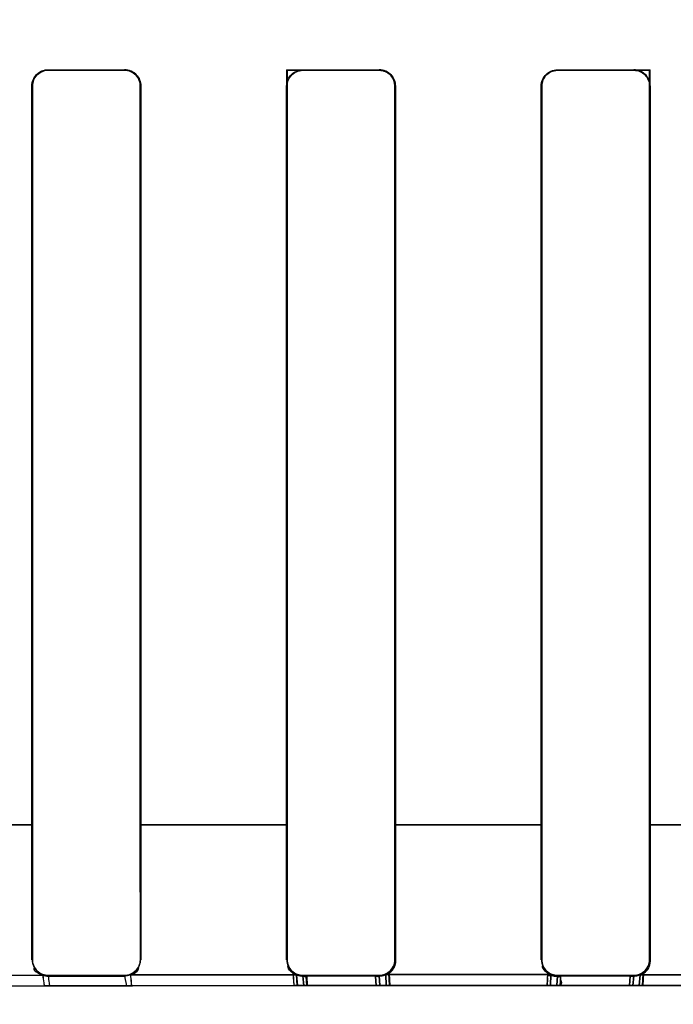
# Model space of a CAD drawing. Header units: millimetres. Extents: x 0 to 297, y 0 to 210.
# Tile 146 of 256: x 58.4663 to 58.5561, y 157.1368 to 157.2721. Entities that reach past the tile are written whole.
import ezdxf

# ---------------------------------------------------------------- set-up
doc = ezdxf.new("R2010")
doc.units = ezdxf.units.MM
doc.header["$LTSCALE"] = 16.335
doc.layers.get('0').update_dxf_attribs({"linetype": 'CONTINUOUS'})
for name, color, linetype in [('AXES_REF', 7, 'CONTINUOUS'), ('INTFCLR_1', 7, 'CONTINUOUS'), ('INTFCLR_72935', 7, 'CONTINUOUS')]:
    doc.layers.add(name, color=color, linetype=linetype)

msp = doc.modelspace()

# ---------------------------------------------------------------- linework, layer by layer
at = {"color": 7, "linetype": 'Continuous'}
for radius in [6.787079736, 6.7865, 6.743039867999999]:
    msp.add_circle((57.4637311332, 154.7114782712), radius, dxfattribs=at)
for radius, start, end in [(6.72, 278.2771290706, 261.7228709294), (6.874, 143.2753922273, 36.7246077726)]:
    msp.add_arc((57.4637311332, 154.7114782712), radius, start, end, dxfattribs=at)
at = {"layer": 'AXES_REF', "color": 9, "linetype": 'Continuous'}
for radius in [6.191158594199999, 4.150003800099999]:
    msp.add_circle((57.4637311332, 154.7114782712), radius, dxfattribs=at)
at = {"layer": 'INTFCLR_1', "color": 9, "linetype": 'Continuous'}
for p, q in [((58.4701768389, 157.2652099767), (58.4701768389, 157.2651357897)), ((58.4806768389, 157.2651307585), (58.4806768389, 157.2652046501)), ((58.50517683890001, 157.2651964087), (58.50517683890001, 157.2651229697)), ((58.51567683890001, 157.2651213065), (58.51567683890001, 157.2651946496)), ((58.5401768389, 157.2651946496), (58.5401768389, 157.2651213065)), ((58.5506768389, 157.2651229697), (58.5506768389, 157.2651964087)), ((58.4680082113, 157.2629683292), (58.4679339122, 157.2629683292)), ((58.4829121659, 157.2629683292), (58.4828383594, 157.2629683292)), ((58.5030217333, 157.2629683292), (58.50294824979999, 157.2629683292)), ((58.5179029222, 157.2629683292), (58.5178295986, 157.2629683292)), ((58.5380240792, 157.2629683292), (58.5379507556, 157.2629683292)), ((58.5529054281, 157.2629683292), (58.5528319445, 157.2629683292)), ((58.4680056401, 157.1614668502), (58.4478589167, 157.1614668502)), ((58.5030255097, 157.1614668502), (58.4828359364, 157.1614668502)), ((58.5380304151, 157.1614668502), (58.51781387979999, 157.1614668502)), ((58.573018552, 157.1614668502), (58.55282855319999, 157.1614668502)), ((58.4679250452, 157.1429135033), (58.468001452, 157.1429135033)), ((58.4828450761, 157.1429135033), (58.48292097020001, 157.1429135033)), ((58.5029394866, 157.1429135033), (58.5030150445, 157.1429135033)), ((58.5178362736, 157.1429135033), (58.5179116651, 157.1429135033)), ((58.53794201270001, 157.1429135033), (58.5380174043, 157.1429135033)), ((58.5528386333, 157.1429135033), (58.5529141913, 157.1429135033)), ((58.44618811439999, 157.1407026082), (58.4694371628, 157.1407852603)), ((58.4701768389, 157.1407375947), (58.4701768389, 157.140660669)), ((58.4806768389, 157.140666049), (58.4806768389, 157.140742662)), ((58.4806768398, 157.140666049), (58.480931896, 157.1393351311)), ((58.4814851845, 157.1408170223), (58.5042912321, 157.1408569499)), ((58.50517683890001, 157.1407505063), (58.50517683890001, 157.1406743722)), ((58.51567683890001, 157.1406761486), (58.51567683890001, 157.1407521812)), ((58.5165869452, 157.1408704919), (58.5392668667, 157.1408704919)), ((58.5401768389, 157.1407521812), (58.5401768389, 157.1406761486)), ((58.5506768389, 157.1406743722), (58.5506768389, 157.1407505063)), ((58.5515624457, 157.1408569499), (58.5743684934, 157.1408170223)), ((58.4697613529, 157.1393060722), (58.4466410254, 157.1392258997)), ((58.4704899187, 157.1393082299), (58.4697613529, 157.1393060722)), ((58.4809318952, 157.1393351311), (58.4704899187, 157.1393082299)), ((58.4817426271, 157.1393368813), (58.4809318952, 157.1393351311)), ((58.5044222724, 157.1393756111), (58.4817426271, 157.1393368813)), ((58.51574240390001, 157.1393856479), (58.5052987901, 157.139376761)), ((58.5392090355, 157.1393859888), (58.51664464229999, 157.1393859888)), ((58.5505548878, 157.139376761), (58.540111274, 157.1393856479)), ((58.5741110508, 157.1393368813), (58.5514314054, 157.1393756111))]:
    msp.add_line(p, q, dxfattribs=at)
at = {"layer": 'INTFCLR_1', "color": 6, "linetype": 'Continuous'}
for p, q in [((58.4679339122, 157.1614683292), (58.4679339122, 157.2629683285)), ((58.4680082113, 157.1614683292), (58.4680082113, 157.262968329)), ((58.4828383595, 157.262968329), (58.4828383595, 157.1614683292)), ((58.4829121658, 157.2629683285), (58.4829121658, 157.1614683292)), ((58.5029482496, 157.1614683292), (58.5029482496, 157.2629683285)), ((58.50302173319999, 157.1614683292), (58.50302173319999, 157.262968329)), ((58.5178295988, 157.262968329), (58.5178295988, 157.1614683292)), ((58.5179029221, 157.2629683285), (58.5179029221, 157.1614683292)), ((58.5379507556, 157.1614683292), (58.5379507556, 157.2629683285)), ((58.5380240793, 157.1614683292), (58.5380240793, 157.262968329)), ((58.5528319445, 157.262968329), (58.5528319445, 157.1614683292)), ((58.5529054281, 157.2629683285), (58.5529054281, 157.1614683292)), ((58.4679250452, 157.1429135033), (58.4679339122, 157.1614683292)), ((58.468001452, 157.1429135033), (58.4680082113, 157.1614683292)), ((58.4828383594, 157.1614683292), (58.4828450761, 157.1429135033)), ((58.4829121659, 157.1614683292), (58.48292097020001, 157.1429135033)), ((58.5029394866, 157.1429135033), (58.50294824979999, 157.1614683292)), ((58.5030150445, 157.1429135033), (58.5030217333, 157.1614683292)), ((58.5178295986, 157.1614683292), (58.5178362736, 157.1429135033)), ((58.5179029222, 157.1614683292), (58.5179116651, 157.1429135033)), ((58.53794201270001, 157.1429135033), (58.5379507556, 157.1614683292)), ((58.5380174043, 157.1429135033), (58.5380240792, 157.1614683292)), ((58.5528319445, 157.1614683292), (58.5528386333, 157.1429135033)), ((58.5529054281, 157.1614683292), (58.5529141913, 157.1429135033)), ((58.4806768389, 157.140742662), (58.4701768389, 157.1407375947)), ((58.4701768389, 157.140660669), (58.4806768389, 157.140666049)), ((58.4806768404, 157.140666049), (58.4814851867, 157.1408170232)), ((58.51567683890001, 157.1407521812), (58.50517683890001, 157.1407505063)), ((58.50517683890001, 157.1406743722), (58.51567683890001, 157.1406761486)), ((58.5506768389, 157.1407505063), (58.5401768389, 157.1407521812)), ((58.5401768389, 157.1406761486), (58.5506768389, 157.1406743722))]:
    msp.add_line(p, q, dxfattribs=at)
at = {"layer": 'INTFCLR_1', "color": 7, "linetype": 'Continuous'}
for p, q in [((58.503815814, 157.1410026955), (58.5039237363, 157.13937494)), ((58.5044222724, 157.1393756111), (58.5042912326, 157.1408569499)), ((58.50517683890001, 157.1406743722), (58.50529879, 157.139376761)), ((58.5057370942, 157.139377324), (58.5056498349, 157.1406238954)), ((58.51513342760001, 157.1406093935), (58.51523518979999, 157.1393854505)), ((58.51574240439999, 157.1393856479), (58.5156768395, 157.1406761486)), ((58.5165817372, 157.1408676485), (58.5166446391, 157.1393859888)), ((58.5170957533, 157.1393861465), (58.5170007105, 157.1410056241)), ((58.5387972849, 157.1410181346), (58.5387039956, 157.1393861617)), ((58.5392090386, 157.1393859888), (58.5392719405, 157.1408676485)), ((58.5401768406, 157.1406761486), (58.5401112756, 157.1393856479)), ((58.54056247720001, 157.1393854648), (58.54066284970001, 157.1406226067)), ((58.5501433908, 157.1406104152), (58.5500581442, 157.1393774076)), ((58.55055488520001, 157.139376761), (58.5506768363, 157.1406743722)), ((58.5515624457, 157.1408569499), (58.5514314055, 157.1393756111)), ((58.5518696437, 157.1393750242), (58.5519750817, 157.1409890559)), ((58.5039237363, 157.13937494), (58.5057370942, 157.139377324)), ((58.5052987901, 157.139376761), (58.5044222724, 157.1393756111)), ((58.51523518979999, 157.1393854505), (58.5170957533, 157.1393861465)), ((58.51664464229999, 157.1393859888), (58.51574240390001, 157.1393856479)), ((58.5387039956, 157.1393861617), (58.54056247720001, 157.1393854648)), ((58.540111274, 157.1393856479), (58.5392090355, 157.1393859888)), ((58.5500581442, 157.1393774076), (58.5518696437, 157.1393750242)), ((58.5514314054, 157.1393756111), (58.5505548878, 157.139376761))]:
    msp.add_line(p, q, dxfattribs=at)
for points in [[(58.5042912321, 157.1408569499), (58.5043850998, 157.1408189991), (58.50448056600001, 157.1407853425), (58.504577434, 157.1407560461), (58.504675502, 157.1407311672), (58.50477457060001, 157.1407107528), (58.50487444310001, 157.1406948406), (58.5049749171, 157.1406834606), (58.5050757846, 157.140676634), (58.50517683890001, 157.1406743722)], [(58.51567683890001, 157.1406761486), (58.51577994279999, 157.1406785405), (58.5158828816, 157.1406856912), (58.5159854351, 157.1406975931), (58.5160873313, 157.1407142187), (58.516188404, 157.1407355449), (58.5162885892, 157.140761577), (58.5163877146, 157.1407923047), (58.5164855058, 157.1408276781), (58.5165817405, 157.1408676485)], [(58.53927193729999, 157.1408676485), (58.539367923, 157.1408277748), (58.5394655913, 157.1407924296), (58.5395647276, 157.1407616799), (58.5396651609, 157.1407355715), (58.5397666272, 157.1407141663), (58.5398687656, 157.1406975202), (58.5399713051, 157.140685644), (58.54007406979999, 157.140678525), (58.5401768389, 157.1406761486)], [(58.5506768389, 157.1406743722), (58.5507780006, 157.1406766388), (58.5508789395, 157.1406834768), (58.5509794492, 157.1406948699), (58.5510793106, 157.14071079), (58.5511783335, 157.1407312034), (58.5512763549, 157.1407560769), (58.5513731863, 157.1407853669), (58.5514686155, 157.1408190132), (58.5515624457, 157.1408569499)]]:
    msp.add_lwpolyline(points, dxfattribs=at)
at = {"layer": 'INTFCLR_1', "color": 6, "linetype": 'Continuous'}
msp.add_arc((58.4701781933, 157.1429266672), 0.0022659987, 250.9119015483, 269.9658417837, dxfattribs=at)
for major_axis, start_param, end_param in [((0.3650864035, 0), -1.7296452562, -1.7005817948), ((0.3860864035, 0), -1.7209377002, -1.6934858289), ((0.3650864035, 0), -1.6331507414, -1.604356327), ((0.3860864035, 0), -1.629755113, -1.6025303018), ((0.3650864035, 0), -1.5372363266, -1.5084419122), ((0.3860864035, 0), -1.5390623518, -1.5118375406)]:
    msp.add_ellipse((58.5279268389, 157.2664683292), major_axis=major_axis, ratio=0.0034906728, start_param=start_param, end_param=end_param, dxfattribs=at)
for points, knots in [([(58.4679339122, 157.2629683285), (58.4679339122, 157.2635387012), (58.4684105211, 157.2647303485), (58.46960303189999, 157.2652102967), (58.470176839, 157.2652099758)], [0, 0, 0, 0, 0.4984991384, 1, 1, 1, 1]), ([(58.4680082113, 157.262968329), (58.4680082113, 157.2634699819), (58.46841218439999, 157.2646129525), (58.4695730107, 157.2651361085), (58.470176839, 157.2651357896)], [0, 0, 0, 0, 0.4537868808, 1, 1, 1, 1]), ([(58.4829121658, 157.2629683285), (58.4829121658, 157.2634875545), (58.4824937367, 157.2646664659), (58.4812976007, 157.2652043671), (58.4806768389, 157.2652046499)], [0, 0, 0, 0, 0.4554662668, 1, 1, 1, 1]), ([(58.4806768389, 157.2651307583), (58.4812307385, 157.2651305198), (58.4823800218, 157.2646661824), (58.4828383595, 157.2635175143), (58.4828383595, 157.262968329)], [0, 0, 0, 0, 0.5021368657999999, 1, 1, 1, 1]), ([(58.5029482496, 157.2629683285), (58.5029482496, 157.2635373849), (58.5034243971, 157.2647219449), (58.5046088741, 157.2651965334), (58.5051768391, 157.2651964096)], [0, 0, 0, 0, 0.5004799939, 1, 1, 1, 1]), ([(58.50302173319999, 157.262968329), (58.50302173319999, 157.2634729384), (58.5034298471, 157.2646100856), (58.5045825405, 157.2651230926), (58.50517683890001, 157.2651229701)], [0, 0, 0, 0, 0.4591917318, 1, 1, 1, 1]), ([(58.5179029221, 157.2629683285), (58.5179029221, 157.263483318), (58.5174884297, 157.2646568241), (58.5162969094, 157.2651945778), (58.51567683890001, 157.2651946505)], [0, 0, 0, 0, 0.4537112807, 1, 1, 1, 1]), ([(58.51567683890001, 157.2651213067), (58.5162271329, 157.2651212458), (58.517371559, 157.2646606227), (58.5178295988, 157.2635165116), (58.5178295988, 157.262968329)], [0, 0, 0, 0, 0.5009611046, 1, 1, 1, 1]), ([(58.5379507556, 157.2629683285), (58.5379507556, 157.2635372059), (58.53842676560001, 157.2647206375), (58.5396098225, 157.265194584), (58.5401768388, 157.2651946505)], [0, 0, 0, 0, 0.5008192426, 1, 1, 1, 1]), ([(58.5380240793, 157.262968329), (58.5380240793, 157.2634664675), (58.53842504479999, 157.2646013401), (58.5395773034, 157.2651212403), (58.5401768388, 157.2651213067)], [0, 0, 0, 0, 0.4538128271, 1, 1, 1, 1]), ([(58.5529054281, 157.2629683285), (58.5529054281, 157.2634902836), (58.5524832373, 157.2646662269), (58.5512912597, 157.2651965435), (58.550676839, 157.2651964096)], [0, 0, 0, 0, 0.4593156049, 1, 1, 1, 1]), ([(58.5506768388, 157.2651229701), (58.5512279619, 157.2651230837), (58.55237370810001, 157.2646619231), (58.5528319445, 157.2635167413), (58.5528319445, 157.262968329)], [0, 0, 0, 0, 0.5012326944, 1, 1, 1, 1]), ([(58.4701768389, 157.1407375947), (58.4696812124, 157.1407373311), (58.468535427, 157.1411336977), (58.4680010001, 157.1422999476), (58.468001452, 157.1429135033)], [0, 0, 0, 0, 0.4468395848, 1, 1, 1, 1]), ([(58.4828450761, 157.1429135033), (58.4828454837, 157.142356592), (58.4823793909, 157.1412024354), (58.4812269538, 157.1407429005), (58.4806768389, 157.140742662)], [0, 0, 0, 0, 0.5030696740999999, 1, 1, 1, 1]), ([(58.50517683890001, 157.1407505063), (58.50468207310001, 157.1407504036), (58.5035430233, 157.141147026), (58.5030146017, 157.1423058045), (58.5030150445, 157.1429135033)], [0, 0, 0, 0, 0.4487815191, 1, 1, 1, 1]), ([(58.5178362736, 157.1429135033), (58.51783668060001, 157.1423537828), (58.51736635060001, 157.1412035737), (58.5162194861, 157.1407522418), (58.51567683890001, 157.1407521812)], [0, 0, 0, 0, 0.50774397, 1, 1, 1, 1]), ([(58.5401768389, 157.1407521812), (58.5396881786, 157.1407522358), (58.538551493, 157.1411425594), (58.5380169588, 157.1423009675), (58.5380174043, 157.1429135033)], [0, 0, 0, 0, 0.4437541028, 1, 1, 1, 1]), ([(58.5528386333, 157.1429135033), (58.5528390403, 157.1423549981), (58.55237023, 157.1412039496), (58.55122177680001, 157.1407503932), (58.5506768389, 157.1407505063)], [0, 0, 0, 0, 0.506147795, 1, 1, 1, 1])]:
    msp.add_open_spline(points, degree=3, knots=knots, dxfattribs=at)
for points in [[(58.4694371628, 157.1407852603), (58.4689516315, 157.1409539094), (58.4682415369, 157.1412456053), (58.46824203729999, 157.1417595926)], [(58.4814851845, 157.1408170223), (58.4819436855, 157.140994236), (58.4826102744, 157.1412793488), (58.4826097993, 157.1417709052)], [(58.5042912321, 157.1408569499), (58.50377657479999, 157.1410787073), (58.503109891, 157.1414932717), (58.5031104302, 157.1420536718)], [(58.5165817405, 157.1408676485), (58.5170285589, 157.1410655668), (58.517653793, 157.1413794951), (58.51765332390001, 157.1418681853)], [(58.53927193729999, 157.1408676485), (58.538762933, 157.1410931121), (58.5381076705, 157.1415088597), (58.5381082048, 157.1420655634)], [(58.5515624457, 157.1408569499), (58.5520106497, 157.1410500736), (58.55264386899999, 157.1413564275), (58.5526433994, 157.1418444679)]]:
    msp.add_open_spline(points, degree=3, dxfattribs=at)
at = {"layer": 'INTFCLR_1', "color": 9, "linetype": 'Continuous'}
for points, knots in [([(58.4694371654, 157.1407852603), (58.4694559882, 157.1404304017), (58.4695317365, 157.1400352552), (58.4696070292, 157.1393224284), (58.4697613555, 157.1393060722)], [0, 0, 0, 0, 0.6960312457, 1, 1, 1, 1]), ([(58.47017684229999, 157.140660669), (58.4701976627, 157.1403348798), (58.470267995, 157.1399702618), (58.4703489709, 157.1393233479), (58.4704899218, 157.1393082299)], [0, 0, 0, 0, 0.6972332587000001, 1, 1, 1, 1]), ([(58.4814851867, 157.1408170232), (58.481500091, 157.1404626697), (58.4815890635, 157.1400826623), (58.48159404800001, 157.1393568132), (58.4817426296, 157.1393368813)], [0, 0, 0, 0, 0.7028960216, 1, 1, 1, 1])]:
    msp.add_open_spline(points, degree=3, knots=knots, dxfattribs=at)
at = {"layer": 'INTFCLR_1', "color": 7, "linetype": 'Continuous'}
for points, knots in [([(58.5056498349, 157.1406238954), (58.5053017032, 157.1405584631), (58.5046778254, 157.140705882), (58.5042416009, 157.1408691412), (58.50378716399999, 157.1409238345), (58.503815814, 157.1410026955)], [0, 0, 0, 0, 0.5634051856, 0.8665491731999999, 1, 1, 1, 1]), ([(58.5170007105, 157.1410056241), (58.51674009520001, 157.1407976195), (58.5161512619, 157.1407207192), (58.5155764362, 157.1406312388), (58.5152122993, 157.140536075), (58.51513342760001, 157.1406093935)], [0, 0, 0, 0, 0.5199108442, 0.8320948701, 1, 1, 1, 1]), ([(58.54066284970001, 157.1406226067), (58.5403031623, 157.1405546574), (58.5396614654, 157.1407129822), (58.5392225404, 157.1408752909), (58.5387650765, 157.140941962), (58.5387972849, 157.1410181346)], [0, 0, 0, 0, 0.5714650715, 0.8708879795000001, 1, 1, 1, 1]), ([(58.5519750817, 157.1409890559), (58.5517162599, 157.1407903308), (58.55114062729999, 157.1407149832), (58.5505782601, 157.1406350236), (58.5502190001, 157.1405375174), (58.5501433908, 157.1406104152)], [0, 0, 0, 0, 0.5194833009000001, 0.8327979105, 1, 1, 1, 1])]:
    msp.add_open_spline(points, degree=3, knots=knots, dxfattribs=at)
at = {"layer": 'INTFCLR_72935', "color": 9, "linetype": 'Continuous'}
for p, q in [((58.4701768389, 157.2651357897), (58.4701768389, 157.2652099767)), ((58.4806768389, 157.2652046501), (58.4806768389, 157.2651307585)), ((58.51567683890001, 157.2651946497), (58.51567683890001, 157.2651213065)), ((58.5401768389, 157.2651213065), (58.5401768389, 157.2651946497)), ((58.4679339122, 157.2629683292), (58.4680082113, 157.2629683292)), ((58.4828383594, 157.2629683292), (58.4829121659, 157.2629683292)), ((58.5178295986, 157.2629683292), (58.5179029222, 157.2629683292)), ((58.5379507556, 157.2629683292), (58.5380240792, 157.2629683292)), ((58.4478589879, 157.1614668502), (58.468006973, 157.1614668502)), ((58.4828351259, 157.1614668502), (58.5030251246, 157.1614668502)), ((58.5178232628, 157.1614668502), (58.538039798, 157.1614668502)), ((58.55282816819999, 157.1614668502), (58.5730177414, 157.1614668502)), ((58.4680014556, 157.1429183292), (58.4679250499, 157.1429183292)), ((58.4829209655, 157.1429183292), (58.4828450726, 157.1429183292)), ((58.5030150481, 157.1429183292), (58.5029394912, 157.1429183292)), ((58.5179116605, 157.1429183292), (58.51783627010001, 157.1429183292)), ((58.5380174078, 157.1429183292), (58.5379420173, 157.1429183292)), ((58.5529141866, 157.1429183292), (58.55283862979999, 157.1429183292)), ((58.4694511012, 157.1407853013), (58.4461664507, 157.1407025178)), ((58.4701768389, 157.1406655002), (58.4701768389, 157.1407424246)), ((58.4806768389, 157.1407474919), (58.4806768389, 157.1406708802)), ((58.4806768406, 157.1406708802), (58.48093214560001, 157.1393351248)), ((58.5043024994, 157.1408569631), (58.48147249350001, 157.1408169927)), ((58.50517683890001, 157.1406792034), (58.50517683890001, 157.1407553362)), ((58.51567683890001, 157.1407570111), (58.51567683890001, 157.1406809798)), ((58.5392776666, 157.1408704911), (58.5165765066, 157.1408704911)), ((58.5401768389, 157.1406809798), (58.5401768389, 157.1407570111)), ((58.5506768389, 157.1407553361), (58.5506768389, 157.1406792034)), ((58.5743811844, 157.1408169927), (58.55155117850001, 157.1408569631)), ((58.44661948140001, 157.139225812), (58.4697752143, 157.139306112)), ((58.4697752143, 157.139306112), (58.47049021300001, 157.1393082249)), ((58.47049021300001, 157.1393082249), (58.48093214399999, 157.1393351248)), ((58.48093214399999, 157.1393351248), (58.4817300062, 157.1393368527)), ((58.4817300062, 157.1393368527), (58.504433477, 157.139375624)), ((58.5052989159, 157.1393767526), (58.5157424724, 157.139385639)), ((58.5166337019, 157.1393859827), (58.53921997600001, 157.1393859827)), ((58.5401112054, 157.139385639), (58.5505547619, 157.1393767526)), ((58.5514202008, 157.139375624), (58.5741236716, 157.1393368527))]:
    msp.add_line(p, q, dxfattribs=at)
at = {"layer": 'INTFCLR_72935', "color": 6, "linetype": 'Continuous'}
for p, q in [((58.50294824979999, 157.2651969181), (58.50294824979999, 157.1614683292)), ((58.50294824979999, 157.2651969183), (58.5030217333, 157.2651234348)), ((58.5030217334, 157.2651234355), (58.5030217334, 157.1614683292)), ((58.5528319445, 157.2651234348), (58.5529054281, 157.2651969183)), ((58.5528319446, 157.1614683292), (58.5528319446, 157.2651234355)), ((58.5529054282, 157.1614683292), (58.5529054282, 157.2651969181)), ((58.467933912, 157.2629683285), (58.467933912, 157.1614683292)), ((58.4680082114, 157.262968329), (58.4680082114, 157.1614683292)), ((58.4828383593, 157.1614683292), (58.4828383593, 157.262968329)), ((58.48291216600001, 157.1614683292), (58.48291216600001, 157.2629683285)), ((58.5178295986, 157.1614683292), (58.5178295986, 157.262968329)), ((58.5179029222, 157.1614683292), (58.5179029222, 157.2629683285)), ((58.5379507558, 157.2629683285), (58.5379507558, 157.1614683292)), ((58.538024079, 157.262968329), (58.538024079, 157.1614683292)), ((58.4679250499, 157.1429183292), (58.4679339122, 157.1614683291)), ((58.4680082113, 157.1614683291), (58.4680014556, 157.1429183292)), ((58.4828450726, 157.1429183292), (58.4828383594, 157.1614683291)), ((58.4829121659, 157.1614683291), (58.4829209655, 157.1429183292)), ((58.5029394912, 157.1429183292), (58.50294824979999, 157.1614683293)), ((58.5030217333, 157.1614683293), (58.5030150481, 157.1429183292)), ((58.51783627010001, 157.1429183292), (58.5178295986, 157.1614683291)), ((58.5179029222, 157.1614683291), (58.5179116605, 157.1429183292)), ((58.5379420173, 157.1429183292), (58.5379507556, 157.1614683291)), ((58.5380240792, 157.1614683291), (58.5380174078, 157.1429183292)), ((58.55283862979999, 157.1429183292), (58.5528319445, 157.1614683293)), ((58.5529054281, 157.1614683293), (58.5529141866, 157.1429183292)), ((58.4701768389, 157.1407424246), (58.4806768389, 157.1407474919)), ((58.4806768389, 157.1406708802), (58.4701768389, 157.1406655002)), ((58.4814724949, 157.1408169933), (58.4806768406, 157.1406708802)), ((58.50517683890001, 157.1407553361), (58.51567683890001, 157.1407570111)), ((58.51567683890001, 157.1406809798), (58.50517683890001, 157.1406792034)), ((58.5401768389, 157.1407570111), (58.5506768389, 157.1407553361)), ((58.5506768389, 157.1406792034), (58.5401768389, 157.1406809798))]:
    msp.add_line(p, q, dxfattribs=at)
at = {"layer": 'INTFCLR_72935', "color": 7, "linetype": 'Continuous'}
for p, q in [((58.5040007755, 157.1393750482), (58.5038942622, 157.1409857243)), ((58.5043024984, 157.1408569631), (58.5044334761, 157.139375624)), ((58.5052989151, 157.1393767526), (58.50517683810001, 157.1406792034)), ((58.5057056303, 157.1406164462), (58.5057922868, 157.1393773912)), ((58.5152967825, 157.1393854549), (58.51519762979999, 157.1406289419)), ((58.5156768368, 157.1406809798), (58.5157424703, 157.139385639)), ((58.5166337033, 157.1393859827), (58.5165707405, 157.1408676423)), ((58.51704342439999, 157.1410151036), (58.5171354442, 157.1393861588)), ((58.5392829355, 157.1408676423), (58.5392199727, 157.1393859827)), ((58.5401112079, 157.139385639), (58.5401768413, 157.1406809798)), ((58.5501219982, 157.1393773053), (58.55021071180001, 157.1406301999)), ((58.5506768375, 157.1406792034), (58.5505547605, 157.1393767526)), ((58.5514202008, 157.139375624), (58.55155117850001, 157.1408569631)), ((58.5520243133, 157.1409996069), (58.55191528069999, 157.1393749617)), ((58.5057922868, 157.1393773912), (58.5040007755, 157.1393750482)), ((58.504433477, 157.139375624), (58.5052989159, 157.1393767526)), ((58.5171354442, 157.1393861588), (58.5152967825, 157.1393854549)), ((58.5157424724, 157.139385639), (58.5166337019, 157.1393859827)), ((58.5406150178, 157.1393854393), (58.538774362, 157.1393861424)), ((58.53921997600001, 157.1393859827), (58.5401112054, 157.139385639)), ((58.55191528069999, 157.1393749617), (58.5501219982, 157.1393773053)), ((58.5505547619, 157.1393767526), (58.5514202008, 157.139375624))]:
    msp.add_line(p, q, dxfattribs=at)
for points in [[(58.50517683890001, 157.1406792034), (58.5050770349, 157.1406814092), (58.5049774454, 157.1406880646), (58.5048782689, 157.1406991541), (58.5047797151, 157.1407146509), (58.50468196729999, 157.1407345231), (58.504585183, 157.1407587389), (58.50448954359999, 157.1407872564), (58.50439525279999, 157.1408200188), (58.5043024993, 157.1408569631)], [(58.516570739, 157.1408676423), (58.5164757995, 157.1408287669), (58.5163792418, 157.1407943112), (58.5162812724, 157.1407643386), (58.5161820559, 157.1407388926), (58.5160818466, 157.1407180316), (58.51598099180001, 157.1407018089), (58.51587975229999, 157.1406902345), (58.5157782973, 157.140683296), (58.51567683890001, 157.1406809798)], [(58.5401768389, 157.1406809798), (58.54007505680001, 157.1406833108), (58.5399734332, 157.1406902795), (58.53987217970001, 157.1407018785), (58.5397715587, 157.1407180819), (58.5396717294, 157.1407388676), (58.5395727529, 157.140764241), (58.53947479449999, 157.1407941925), (58.5393781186, 157.140828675), (58.5392829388, 157.1408676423)], [(58.55155117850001, 157.1408569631), (58.5514583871, 157.1408200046), (58.5513640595, 157.1407872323), (58.5512683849, 157.1407587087), (58.5511715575, 157.1407344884), (58.5510737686, 157.1407146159), (58.5509752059, 157.1406991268), (58.5508760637, 157.1406880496), (58.55077654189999, 157.1406814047), (58.5506768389, 157.1406792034)]]:
    msp.add_lwpolyline(points, dxfattribs=at)
at = {"layer": 'INTFCLR_72935', "color": 6, "linetype": 'Continuous'}
msp.add_arc((58.470178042, 157.1429308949), 0.002265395, 251.2832919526, 269.9694865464, dxfattribs=at)
for centre, major_axis, ratio, start_param, end_param in [((58.5279268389, 157.2664683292), (0.3650864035, 0), 0.0034906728, -1.7296452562, -1.7005817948), ((58.5279268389, 157.2664683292), (0.3860864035, 0), 0.0034906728, -1.7209377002, -1.6934858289), ((58.5279268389, 157.2664683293), (0.3650864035, 0), 0.0034906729, -1.6392681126, -1.604356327), ((58.5279268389, 157.2664683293), (0.3860864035, 0), 0.0034906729, -1.6353477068, -1.6025303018), ((58.5279268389, 157.2664683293), (0.3650864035, 0), 0.0034906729, -1.5372363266, -1.502324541), ((58.5279268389, 157.2664683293), (0.3860864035, 0), 0.0034906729, -1.5390623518, -1.5062449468)]:
    msp.add_ellipse(centre, major_axis=major_axis, ratio=ratio, start_param=start_param, end_param=end_param, dxfattribs=at)
for points, knots in [([(58.467933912, 157.2629683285), (58.467933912, 157.2634869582), (58.4683515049, 157.264669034), (58.4695521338, 157.2652103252), (58.4701768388, 157.2652099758)], [0, 0, 0, 0, 0.4536114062, 1, 1, 1, 1]), ([(58.4701768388, 157.2651357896), (58.4696137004, 157.265136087), (58.4684592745, 157.2646621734), (58.4680082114, 157.2635114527), (58.4680082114, 157.262968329)], [0, 0, 0, 0, 0.5090461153, 1, 1, 1, 1]), ([(58.480676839, 157.2652046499), (58.48125892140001, 157.2652043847), (58.48244900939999, 157.2647132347), (58.48291216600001, 157.2635269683), (58.48291216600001, 157.2629683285)], [0, 0, 0, 0, 0.5102753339, 1, 1, 1, 1]), ([(58.4828383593, 157.262968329), (58.4828383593, 157.2634706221), (58.4824335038, 157.2646106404), (58.48127688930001, 157.2651305), (58.4806768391, 157.2651307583)], [0, 0, 0, 0, 0.4556593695, 1, 1, 1, 1]), ([(58.5156768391, 157.2651946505), (58.51625193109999, 157.2651945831), (58.51743636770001, 157.2647111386), (58.5179029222, 157.2635291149), (58.5179029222, 157.2629683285)], [0, 0, 0, 0, 0.5062971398, 1, 1, 1, 1]), ([(58.5178295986, 157.262968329), (58.5178295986, 157.2634664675), (58.5174286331, 157.2646013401), (58.51627637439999, 157.2651212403), (58.51567683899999, 157.2651213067)], [0, 0, 0, 0, 0.4538128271, 1, 1, 1, 1]), ([(58.5379507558, 157.2629683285), (58.5379507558, 157.263483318), (58.53836524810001, 157.2646568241), (58.53955676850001, 157.2651945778), (58.5401768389, 157.2651946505)], [0, 0, 0, 0, 0.4537112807, 1, 1, 1, 1]), ([(58.540176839, 157.2651213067), (58.5396205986, 157.2651212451), (58.53847515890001, 157.2646536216), (58.538024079, 157.2635105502), (58.538024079, 157.262968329)], [0, 0, 0, 0, 0.506381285, 1, 1, 1, 1]), ([(58.4680014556, 157.1429183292), (58.4680010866, 157.1424172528), (58.46840317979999, 157.1412703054), (58.4695685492, 157.1407421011), (58.4701768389, 157.1407424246)], [0, 0, 0, 0, 0.4516781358, 1, 1, 1, 1]), ([(58.4806768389, 157.1407474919), (58.4812213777, 157.140747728), (58.4823728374, 157.1412007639), (58.4828454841, 157.142355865), (58.4828450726, 157.1429183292)], [0, 0, 0, 0, 0.4919035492, 1, 1, 1, 1]), ([(58.5030150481, 157.1429183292), (58.5030146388, 157.1423565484), (58.5034873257, 157.1412049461), (58.5046351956, 157.1407552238), (58.50517683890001, 157.1407553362)], [0, 0, 0, 0, 0.5091250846, 1, 1, 1, 1]), ([(58.51567683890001, 157.1407570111), (58.5161655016, 157.1407570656), (58.5173021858, 157.141147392), (58.5178367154, 157.1423057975), (58.51783627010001, 157.1429183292)], [0, 0, 0, 0, 0.4437568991, 1, 1, 1, 1]), ([(58.5380174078, 157.1429183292), (58.53801700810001, 157.1423686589), (58.5384754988, 157.1412201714), (58.5396241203, 157.1407570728), (58.5401768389, 157.1407570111)], [0, 0, 0, 0, 0.4986174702, 1, 1, 1, 1]), ([(58.5506768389, 157.1407553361), (58.5511716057, 157.1407552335), (58.5523106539, 157.1411518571), (58.5528390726, 157.1423106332), (58.55283862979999, 157.1429183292)], [0, 0, 0, 0, 0.4487831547, 1, 1, 1, 1])]:
    msp.add_open_spline(points, degree=3, knots=knots, dxfattribs=at)
for points in [[(58.5179116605, 157.1429183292), (58.5179121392, 157.1424194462), (58.5178691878, 157.1417071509), (58.5174119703, 157.1415075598)], [(58.5529141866, 157.1429183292), (58.55291473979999, 157.1423431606), (58.55277970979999, 157.1415503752), (58.5522502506, 157.1413256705)], [(58.4694511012, 157.1407853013), (58.4689577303, 157.140953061), (58.4682374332, 157.1412502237), (58.4682379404, 157.1417713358)], [(58.48147249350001, 157.1408169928), (58.4819445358, 157.1409961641), (58.4826247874, 157.141295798), (58.4826242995, 157.1418007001)], [(58.5043024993, 157.1408569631), (58.5038512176, 157.141048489), (58.5032123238, 157.1413544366), (58.50321279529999, 157.1418446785)], [(58.5392829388, 157.1408676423), (58.5388310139, 157.141064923), (58.5381989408, 157.1413816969), (58.538199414, 157.1418748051)]]:
    msp.add_open_spline(points, degree=3, dxfattribs=at)
at = {"layer": 'INTFCLR_72935', "color": 9, "linetype": 'Continuous'}
for points, knots in [([(58.4694511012, 157.1407853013), (58.4694699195, 157.1404304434), (58.46954568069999, 157.1400353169), (58.4696208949, 157.1393224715), (58.4697752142, 157.139306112)], [0, 0, 0, 0, 0.6960398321, 1, 1, 1, 1]), ([(58.4701768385, 157.1406655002), (58.4701975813, 157.1403385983), (58.4702681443, 157.1399728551), (58.4703487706, 157.1393233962), (58.47049021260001, 157.1393082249)], [0, 0, 0, 0, 0.6972127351, 1, 1, 1, 1]), ([(58.4814724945, 157.1408169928), (58.4814874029, 157.1404626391), (58.48157635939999, 157.1400826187), (58.4815814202, 157.1393567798), (58.48173000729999, 157.1393368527)], [0, 0, 0, 0, 0.7028894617, 1, 1, 1, 1])]:
    msp.add_open_spline(points, degree=3, knots=knots, dxfattribs=at)
at = {"layer": 'INTFCLR_72935', "color": 7, "linetype": 'Continuous'}
for points, knots in [([(58.5038942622, 157.1409857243), (58.5041512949, 157.140792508), (58.5047183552, 157.1407181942), (58.5052747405, 157.1406422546), (58.5056306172, 157.1405442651), (58.5057056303, 157.1406164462)], [0, 0, 0, 0, 0.5180755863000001, 0.8322769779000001, 1, 1, 1, 1]), ([(58.51519762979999, 157.1406289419), (58.5155516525, 157.1405627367), (58.516183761, 157.1407151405), (58.5166199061, 157.140877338), (58.51707399, 157.1409382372), (58.51704342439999, 157.1410151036)], [0, 0, 0, 0, 0.5687516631, 0.8693706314, 1, 1, 1, 1]), ([(58.538774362, 157.1393861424), (58.5388124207, 157.1394008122), (58.5387910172, 157.1396090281), (58.5388424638, 157.139900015), (58.5389024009, 157.1402742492), (58.5387420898, 157.1408189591), (58.539280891, 157.1407152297), (58.5392829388, 157.1408676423)], [0, 0, 0, 0, 0.0693761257, 0.2653147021, 0.566875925, 0.7407397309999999, 1, 1, 1, 1]), ([(58.5392829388, 157.1408676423), (58.53942547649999, 157.1406797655), (58.5398238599, 157.1407062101), (58.5405047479, 157.1405097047), (58.54052073, 157.140699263)], [0, 0, 0, 0, 0.5535101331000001, 1, 1, 1, 1]), ([(58.54052073, 157.140699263), (58.54059907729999, 157.1405399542), (58.5405041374, 157.140192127), (58.5408182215, 157.1397653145), (58.54063689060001, 157.1395648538), (58.5406464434, 157.1393863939), (58.5406150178, 157.1393854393)], [0, 0, 0, 0, 0.3923922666, 0.7358738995, 0.9305089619, 1, 1, 1, 1]), ([(58.55021071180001, 157.1406301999), (58.5505531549, 157.140566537), (58.5511672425, 157.140708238), (58.5516007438, 157.1408710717), (58.5520511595, 157.1409201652), (58.5520243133, 157.1409996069)], [0, 0, 0, 0, 0.5606773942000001, 0.8650175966, 1, 1, 1, 1])]:
    msp.add_open_spline(points, degree=3, knots=knots, dxfattribs=at)

doc.saveas('drawing.dxf')
